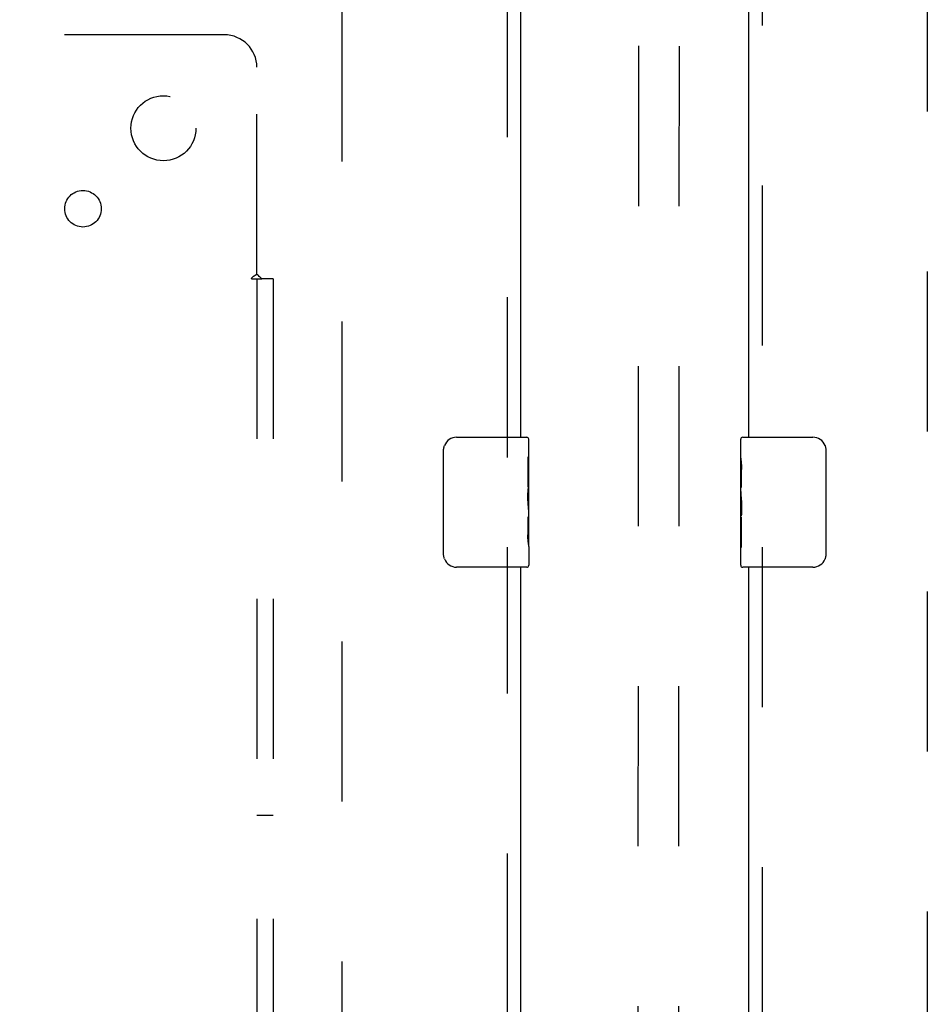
# Model space of a CAD drawing. Header units: inches. Extents: x 0 to 224, y 0 to 145.
# Tile 57 of 92: x 108 to 115, y 81 to 89. Entities that reach past the tile are written whole.
import ezdxf

# ---------------------------------------------------------------- set-up
doc = ezdxf.new("R2010")
doc.units = ezdxf.units.IN
doc.header["$LTSCALE"] = 12.302632
doc.header["$MEASUREMENT"] = 0
doc.linetypes.add('HIDDEN', pattern=[0.2, 0.1, -0.1])
for name, color, linetype in [('DEFAULT_2', 8, 'HIDDEN'), ('DOOR_2_ASSEMBLY', 7, 'CONTINUOUS'), ('MAIN_DOOR_ASSEMBLY', 7, 'CONTINUOUS'), ('SUBPANELS', 7, 'CONTINUOUS')]:
    doc.layers.add(name, color=color, linetype=linetype)

msp = doc.modelspace()

# ---------------------------------------------------------------- linework, layer by layer
at = {"layer": 'DEFAULT_2', "color": 8, "linetype": 'HIDDEN'}
for p, q in [((112.6739, 91.0855), (112.6511, 56.0895)), ((112.9864, 91.0853), (112.9636, 56.0893)), ((110.3939, 16.3824), (110.3939, 89.3524)), ((114.8939, 89.3524), (114.8939, 16.3824))]:
    msp.add_line(p, q, dxfattribs=at)
at = {"layer": 'DOOR_2_ASSEMBLY', "color": 8, "linetype": 'HIDDEN'}
for p, q in [((111.6649, 85.4624), (111.6649, 90.0134)), ((111.6649, 63.9624), (111.6649, 84.7724))]:
    msp.add_line(p, q, dxfattribs=at)
at = {"layer": 'DOOR_2_ASSEMBLY', "color": 3, "linetype": 'Continuous'}
for p, q in [((111.7689, 85.6174), (111.7689, 90.0134)), ((111.7689, 64.1174), (111.7689, 84.6174))]:
    msp.add_line(p, q, dxfattribs=at)
at = {"layer": 'DOOR_2_ASSEMBLY', "color": 7, "linetype": 'Continuous'}
for p, q in [((111.2739, 85.6174), (111.8139, 85.6174)), ((111.8289, 85.0386), (111.8289, 85.6024)), ((111.174, 84.7174), (111.174, 85.5174)), ((111.8219, 85.4632), (111.8219, 85.2328)), ((111.8289, 85.4632), (111.8219, 85.4632)), ((111.8289, 85.2957), (111.8219, 85.2957)), ((111.8289, 85.2328), (111.8219, 85.2328)), ((111.8289, 85.1968), (111.823, 85.1968)), ((111.8273, 85.0651), (111.8289, 85.0651)), ((111.8289, 84.7788), (111.8289, 85.0358)), ((111.8219, 85.0022), (111.8219, 84.8659)), ((111.8289, 85.0022), (111.8219, 85.0022)), ((111.8232, 84.8344), (111.8289, 84.8344)), ((111.8289, 84.778), (111.8289, 84.6324)), ((111.8139, 84.6174), (111.2739, 84.6174))]:
    msp.add_line(p, q, dxfattribs=at)
for points in [[(111.174, 85.5174), (111.1742, 85.5237), (111.1747, 85.5299), (111.1757, 85.536), (111.177, 85.542), (111.1786, 85.5479), (111.1806, 85.5535)], [(111.8275, 85.063), (111.8266, 85.0738), (111.8256, 85.085), (111.8246, 85.0967), (111.8238, 85.1088), (111.823, 85.1212), (111.8224, 85.1338), (111.8221, 85.1465), (111.8219, 85.1594), (111.8221, 85.1722), (111.8224, 85.185), (111.823, 85.1975), (111.8237, 85.2098), (111.8246, 85.2218)], [(111.8289, 85.0358), (111.8287, 85.044), (111.8282, 85.053), (111.8275, 85.063)], [(111.8236, 84.8293), (111.8229, 84.8382), (111.8224, 84.8473), (111.8221, 84.8565), (111.8219, 84.8659)], [(111.8262, 84.805), (111.8253, 84.8126), (111.8244, 84.8207), (111.8236, 84.8293)], [(111.8289, 84.7781), (111.8287, 84.7818), (111.8284, 84.7864), (111.8278, 84.7918), (111.8262, 84.805)], [(111.1806, 84.6812), (111.1786, 84.6869), (111.177, 84.6927), (111.1757, 84.6987), (111.1747, 84.7048), (111.1742, 84.7111), (111.174, 84.7174)]]:
    msp.add_lwpolyline(points, dxfattribs=at)
for centre, radius, start, end in [((111.2739, 85.5174), 0.1, 90, 158.79459), ((111.8139, 85.6024), 0.015, 0, 90), ((111.2739, 84.7174), 0.1, 201.19986, 270), ((111.8139, 84.6324), 0.015, 270, 360)]:
    msp.add_arc(centre, radius, start, end, dxfattribs=at)
msp.add_ellipse((111.5659, 85.2014), major_axis=(0.263, 0), ratio=0.432808, start_param=0, end_param=0.179988, dxfattribs=at)
at = {"layer": 'MAIN_DOOR_ASSEMBLY', "color": 3, "linetype": 'Continuous'}
for p, q in [((113.5189, 90.0134), (113.5189, 85.6174)), ((113.5189, 84.6174), (113.5189, 64.1174))]:
    msp.add_line(p, q, dxfattribs=at)
at = {"layer": 'MAIN_DOOR_ASSEMBLY', "color": 8, "linetype": 'HIDDEN'}
for p, q in [((113.6229, 90.0134), (113.6229, 85.4624)), ((113.6229, 84.7724), (113.6229, 63.9624))]:
    msp.add_line(p, q, dxfattribs=at)
at = {"layer": 'MAIN_DOOR_ASSEMBLY', "color": 7, "linetype": 'Continuous'}
for p, q in [((113.4739, 85.6174), (114.0139, 85.6174)), ((113.4589, 85.4567), (113.4589, 85.6024)), ((114.1138, 85.5174), (114.1138, 84.7174)), ((113.4589, 85.1989), (113.4589, 85.4559)), ((113.4646, 85.4003), (113.4589, 85.4003)), ((113.4658, 85.2325), (113.4658, 85.3689)), ((113.4589, 85.2325), (113.4658, 85.2325)), ((113.4589, 84.6324), (113.4589, 85.1962)), ((113.4604, 85.1697), (113.4589, 85.1697)), ((113.4603, 85.1717), (113.4621, 85.1497)), ((113.4589, 85.0379), (113.4648, 85.0379)), ((113.4589, 85.0019), (113.4658, 85.0019)), ((113.4589, 84.9391), (113.4658, 84.9391)), ((113.4658, 84.7716), (113.4658, 85.0019)), ((113.4589, 84.7716), (113.4658, 84.7716)), ((114.0139, 84.6174), (113.4739, 84.6174))]:
    msp.add_line(p, q, dxfattribs=at)
for points in [[(114.1071, 85.5535), (114.1091, 85.5479), (114.1108, 85.542), (114.1121, 85.536), (114.113, 85.5299), (114.1136, 85.5237), (114.1138, 85.5174)], [(113.4589, 85.4567), (113.459, 85.4529), (113.4594, 85.4483), (113.46, 85.4429), (113.4616, 85.4297)], [(113.4616, 85.4297), (113.4625, 85.4221), (113.4634, 85.414), (113.4642, 85.4055)], [(113.4642, 85.4055), (113.4649, 85.3966), (113.4654, 85.3875), (113.4657, 85.3782), (113.4658, 85.3689)], [(113.4589, 85.1989), (113.4591, 85.1908), (113.4595, 85.1817), (113.4603, 85.1717)], [(113.4621, 85.1497), (113.4631, 85.138), (113.464, 85.1259), (113.4648, 85.1136), (113.4653, 85.101), (113.4657, 85.0882), (113.4658, 85.0754), (113.4657, 85.0625), (113.4653, 85.0498), (113.4648, 85.0372), (113.464, 85.0249), (113.4631, 85.0129)], [(114.1138, 84.7174), (114.1136, 84.7111), (114.113, 84.7048), (114.1121, 84.6987), (114.1108, 84.6927), (114.1091, 84.6869), (114.1071, 84.6812)]]:
    msp.add_lwpolyline(points, dxfattribs=at)
for centre, radius, start, end in [((113.4739, 85.6024), 0.015, 90, 180), ((114.0139, 85.5174), 0.1, 21.19986, 90), ((113.4739, 84.6324), 0.015, 180, 270), ((114.0139, 84.7174), 0.1, 270, 338.79459)]:
    msp.add_arc(centre, radius, start, end, dxfattribs=at)
msp.add_ellipse((113.7219, 85.0333), major_axis=(0.263, 0), ratio=0.432808, start_param=3.141593, end_param=3.321581, dxfattribs=at)
at = {"layer": 'SUBPANELS', "color": 8, "linetype": 'HIDDEN'}
for p, q in [((109.4876, 88.7111), (107.898, 88.7111)), ((109.7376, 86.8715), (109.7376, 88.4611)), ((109.6968, 86.8361), (109.7762, 86.8361)), ((109.7376, 86.8361), (109.7376, 18.8986)), ((109.7563, 86.8531), (109.7492, 86.8603)), ((109.8626, 86.8361), (109.7762, 86.8361)), ((109.8626, 86.8361), (109.8626, 18.8986)), ((109.7376, 82.7111), (109.8626, 82.7111))]:
    msp.add_line(p, q, dxfattribs=at)
for points in [[(109.6968, 86.8361), (109.6975, 86.8381), (109.6984, 86.84), (109.6993, 86.8418), (109.7004, 86.8435), (109.7016, 86.8452), (109.703, 86.8468), (109.7046, 86.8486), (109.7064, 86.8502), (109.7082, 86.8517), (109.71, 86.8531), (109.7121, 86.8546), (109.7142, 86.856), (109.7165, 86.8575), (109.7189, 86.8589), (109.7239, 86.8619)], [(109.7239, 86.8619), (109.7265, 86.8635), (109.729, 86.8651), (109.7314, 86.8667), (109.7337, 86.8683), (109.7357, 86.8699), (109.7376, 86.8715)], [(109.7492, 86.8603), (109.7472, 86.8624), (109.7451, 86.8644), (109.7431, 86.8663), (109.7412, 86.8682), (109.7393, 86.8699), (109.7376, 86.8715)], [(109.7762, 86.8361), (109.7737, 86.8379), (109.7714, 86.8397), (109.7692, 86.8414), (109.7671, 86.8431), (109.7651, 86.8448), (109.7632, 86.8465), (109.7614, 86.8482), (109.7597, 86.8498), (109.758, 86.8515), (109.7563, 86.8531)]]:
    msp.add_lwpolyline(points, dxfattribs=at)
for centre, radius in [((109.0189, 87.9924), 0.25), ((108.4002, 87.3737), 0.1405)]:
    msp.add_circle(centre, radius, dxfattribs=at)
msp.add_arc((109.4876, 88.4611), 0.25, 0, 90, dxfattribs=at)

doc.saveas('drawing.dxf')
